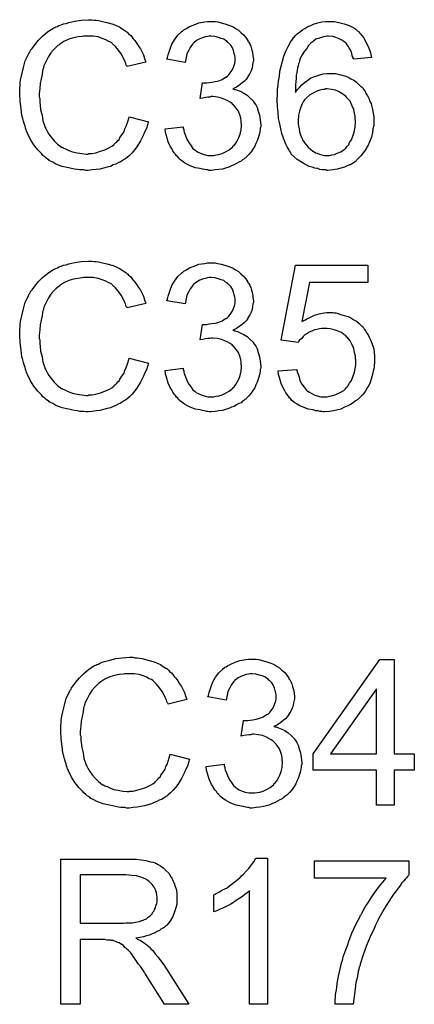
# Model space of a CAD drawing. Extents: x -0.07 to 0.95, y -0.15 to 2.2.
# Tile 15 of 18: x 0.41 to 0.5, y 1.37 to 1.59. Entities that reach past the tile are written whole.
import ezdxf

# ---------------------------------------------------------------- set-up
doc = ezdxf.new("R2010")
doc.units = 0
doc.layers.add('gto', color=2, linetype='CONTINUOUS')

msp = doc.modelspace()

# ---------------------------------------------------------------- linework, layer by layer
at = {"layer": 'gto', "color": 2}
for points in [[(0.4268, 1.5885), (0.4273, 1.5884), (0.4278, 1.5884), (0.4283, 1.5883), (0.4289, 1.5882), (0.4301, 1.5879), (0.4315, 1.5875), (0.4322, 1.5872), (0.4329, 1.5869), (0.4335, 1.5865), (0.4341, 1.5861), (0.4342, 1.586), (0.4343, 1.586), (0.4345, 1.5858), (0.4347, 1.5856), (0.4349, 1.5854), (0.4353, 1.5851), (0.4356, 1.5847), (0.4359, 1.5843), (0.4363, 1.5839), (0.4367, 1.5833), (0.4371, 1.5827), (0.4375, 1.5821), (0.4378, 1.5815), (0.4382, 1.5808), (0.4384, 1.58), (0.4387, 1.5792), (0.4346, 1.5782), (0.4346, 1.5783), (0.4345, 1.5784), (0.4344, 1.5785), (0.4343, 1.5788), (0.4342, 1.5791), (0.4341, 1.5794), (0.4337, 1.5802), (0.4333, 1.581), (0.4327, 1.5818), (0.432, 1.5826), (0.4313, 1.5833), (0.4312, 1.5834), (0.4309, 1.5836), (0.4304, 1.5838), (0.4299, 1.5841), (0.4291, 1.5844), (0.4282, 1.5847), (0.4271, 1.5849), (0.426, 1.5849), (0.4256, 1.5849), (0.4254, 1.5849), (0.425, 1.5849), (0.4247, 1.5848), (0.4238, 1.5847), (0.4228, 1.5845), (0.4218, 1.5842), (0.4207, 1.5837), (0.4198, 1.5831), (0.4197, 1.5831), (0.4197, 1.583), (0.4194, 1.5828), (0.4189, 1.5824), (0.4184, 1.5819), (0.4178, 1.5812), (0.4173, 1.5804), (0.4168, 1.5794), (0.4163, 1.5784), (0.4163, 1.5783), (0.4163, 1.5782), (0.4162, 1.5781), (0.4162, 1.5779), (0.4161, 1.5776), (0.416, 1.5773), (0.4159, 1.5765), (0.4157, 1.5755), (0.4155, 1.5745), (0.4154, 1.5734), (0.4153, 1.5722), (0.4153, 1.5722), (0.4153, 1.572), (0.4153, 1.5718), (0.4153, 1.5715), (0.4154, 1.5712), (0.4154, 1.5708), (0.4154, 1.5703), (0.4155, 1.5698), (0.4156, 1.5687), (0.4159, 1.5675), (0.4161, 1.5663), (0.4165, 1.5651), (0.4165, 1.5651), (0.4165, 1.565), (0.4166, 1.5648), (0.4167, 1.5646), (0.417, 1.564), (0.4174, 1.5634), (0.4179, 1.5627), (0.4186, 1.5619), (0.4193, 1.5612), (0.4202, 1.5605), (0.4202, 1.5605), (0.4203, 1.5605), (0.4205, 1.5604), (0.4207, 1.5603), (0.4209, 1.5602), (0.4212, 1.5601), (0.4218, 1.5598), (0.4226, 1.5595), (0.4236, 1.5593), (0.4246, 1.5591), (0.4256, 1.559), (0.426, 1.559), (0.4262, 1.5591), (0.4266, 1.5591), (0.4269, 1.5591), (0.4277, 1.5593), (0.4287, 1.5596), (0.4297, 1.5599), (0.4307, 1.5604), (0.4312, 1.5607), (0.4317, 1.5611), (0.4317, 1.5611), (0.4317, 1.5612), (0.4319, 1.5613), (0.4321, 1.5615), (0.4323, 1.5617), (0.4325, 1.562), (0.4328, 1.5622), (0.433, 1.5626), (0.4333, 1.563), (0.4336, 1.5635), (0.4339, 1.5639), (0.4341, 1.5645), (0.4344, 1.5651), (0.4346, 1.5657), (0.4348, 1.5664), (0.435, 1.5672), (0.4393, 1.5661), (0.4393, 1.5661), (0.4392, 1.5659), (0.4391, 1.5656), (0.439, 1.5652), (0.4389, 1.5648), (0.4387, 1.5643), (0.4384, 1.5638), (0.4382, 1.5632), (0.4375, 1.5619), (0.4367, 1.5606), (0.4362, 1.5599), (0.4357, 1.5593), (0.4351, 1.5587), (0.4345, 1.5582), (0.4344, 1.5581), (0.4343, 1.558), (0.4341, 1.5579), (0.4339, 1.5578), (0.4335, 1.5575), (0.4331, 1.5573), (0.4326, 1.5571), (0.4321, 1.5568), (0.4315, 1.5566), (0.4309, 1.5563), (0.4302, 1.5561), (0.4294, 1.5559), (0.4286, 1.5557), (0.4278, 1.5556), (0.4269, 1.5555), (0.426, 1.5554), (0.4255, 1.5554), (0.4251, 1.5555), (0.4247, 1.5555), (0.4242, 1.5555), (0.4237, 1.5556), (0.423, 1.5557), (0.4217, 1.556), (0.4203, 1.5563), (0.4189, 1.5568), (0.4183, 1.5572), (0.4176, 1.5575), (0.4176, 1.5576), (0.4175, 1.5576), (0.4173, 1.5578), (0.4171, 1.5579), (0.4168, 1.5581), (0.4165, 1.5584), (0.4161, 1.5587), (0.4158, 1.5591), (0.4154, 1.5595), (0.415, 1.5599), (0.4141, 1.561), (0.4134, 1.5622), (0.4127, 1.5636), (0.4127, 1.5637), (0.4126, 1.5638), (0.4125, 1.564), (0.4124, 1.5643), (0.4123, 1.5647), (0.4122, 1.5651), (0.412, 1.5657), (0.4118, 1.5662), (0.4117, 1.5668), (0.4115, 1.5675), (0.4113, 1.5689), (0.4111, 1.5706), (0.411, 1.5722), (0.411, 1.5723), (0.411, 1.5724), (0.411, 1.5727), (0.411, 1.573), (0.411, 1.5735), (0.4111, 1.574), (0.4111, 1.5746), (0.4112, 1.5752), (0.4115, 1.5765), (0.4118, 1.578), (0.4122, 1.5795), (0.4129, 1.5809), (0.4129, 1.5809), (0.413, 1.5811), (0.4131, 1.5813), (0.4133, 1.5815), (0.4134, 1.5818), (0.4137, 1.5822), (0.4143, 1.583), (0.4151, 1.584), (0.416, 1.5849), (0.4171, 1.5858), (0.4183, 1.5866), (0.4183, 1.5866), (0.4185, 1.5867), (0.4187, 1.5868), (0.4189, 1.5869), (0.4193, 1.587), (0.4196, 1.5872), (0.4201, 1.5874), (0.4206, 1.5876), (0.4212, 1.5877), (0.4218, 1.5879), (0.4231, 1.5882), (0.4245, 1.5884), (0.4261, 1.5885), (0.4265, 1.5885), (0.4268, 1.5885)], [(0.4539, 1.5881), (0.4545, 1.588), (0.4552, 1.5878), (0.456, 1.5876), (0.4569, 1.5873), (0.4577, 1.587), (0.4578, 1.587), (0.4578, 1.5869), (0.4581, 1.5868), (0.4585, 1.5865), (0.459, 1.5862), (0.4595, 1.5857), (0.4601, 1.5852), (0.4606, 1.5846), (0.4611, 1.5839), (0.4611, 1.5838), (0.4613, 1.5836), (0.4615, 1.5832), (0.4617, 1.5827), (0.4619, 1.5821), (0.4621, 1.5814), (0.4622, 1.5806), (0.4623, 1.5798), (0.4623, 1.5797), (0.4623, 1.5794), (0.4622, 1.5791), (0.4621, 1.5785), (0.462, 1.5779), (0.4618, 1.5773), (0.4615, 1.5767), (0.4611, 1.576), (0.4611, 1.5759), (0.4609, 1.5757), (0.4607, 1.5754), (0.4603, 1.575), (0.4598, 1.5746), (0.4593, 1.5742), (0.4586, 1.5737), (0.4578, 1.5733), (0.4579, 1.5733), (0.458, 1.5733), (0.4581, 1.5732), (0.4583, 1.5732), (0.4588, 1.573), (0.4595, 1.5727), (0.4602, 1.5724), (0.4609, 1.5719), (0.4616, 1.5713), (0.4623, 1.5706), (0.4623, 1.5705), (0.4625, 1.5702), (0.4628, 1.5698), (0.4631, 1.5692), (0.4633, 1.5684), (0.4636, 1.5675), (0.4638, 1.5665), (0.4639, 1.5654), (0.4639, 1.5654), (0.4639, 1.5652), (0.4639, 1.565), (0.4638, 1.5647), (0.4638, 1.5644), (0.4637, 1.5639), (0.4636, 1.5635), (0.4635, 1.563), (0.4631, 1.5619), (0.4628, 1.5613), (0.4626, 1.5607), (0.4622, 1.5601), (0.4618, 1.5595), (0.4613, 1.5589), (0.4608, 1.5584), (0.4607, 1.5583), (0.4606, 1.5582), (0.4604, 1.5581), (0.4602, 1.5579), (0.4599, 1.5577), (0.4596, 1.5574), (0.4591, 1.5572), (0.4586, 1.5569), (0.4581, 1.5566), (0.4575, 1.5564), (0.4569, 1.5561), (0.4562, 1.5559), (0.4555, 1.5557), (0.4547, 1.5556), (0.4539, 1.5555), (0.453, 1.5554), (0.4526, 1.5554), (0.4523, 1.5555), (0.452, 1.5555), (0.4516, 1.5556), (0.4511, 1.5557), (0.4506, 1.5558), (0.4495, 1.556), (0.4483, 1.5565), (0.4477, 1.5568), (0.4472, 1.5571), (0.4466, 1.5575), (0.4461, 1.5579), (0.446, 1.558), (0.4459, 1.5581), (0.4458, 1.5582), (0.4457, 1.5584), (0.4454, 1.5586), (0.4452, 1.559), (0.4449, 1.5593), (0.4446, 1.5597), (0.4444, 1.5602), (0.4441, 1.5606), (0.4436, 1.5617), (0.4432, 1.563), (0.443, 1.5637), (0.4429, 1.5645), (0.4469, 1.565), (0.4469, 1.5649), (0.4469, 1.5648), (0.4469, 1.5646), (0.447, 1.5644), (0.447, 1.5641), (0.4471, 1.5638), (0.4474, 1.5631), (0.4477, 1.5623), (0.4481, 1.5615), (0.4486, 1.5608), (0.4491, 1.5601), (0.4492, 1.5601), (0.4494, 1.5599), (0.4498, 1.5596), (0.4502, 1.5594), (0.4508, 1.5591), (0.4515, 1.5589), (0.4523, 1.5587), (0.4531, 1.5587), (0.4534, 1.5587), (0.4536, 1.5587), (0.4541, 1.5588), (0.4547, 1.5589), (0.4554, 1.5591), (0.4562, 1.5595), (0.457, 1.5599), (0.4578, 1.5606), (0.4578, 1.5607), (0.4581, 1.5609), (0.4584, 1.5614), (0.4587, 1.5619), (0.4591, 1.5626), (0.4594, 1.5634), (0.4596, 1.5643), (0.4597, 1.5653), (0.4597, 1.5654), (0.4597, 1.5655), (0.4597, 1.5656), (0.4596, 1.5658), (0.4596, 1.5663), (0.4595, 1.5669), (0.4593, 1.5676), (0.459, 1.5684), (0.4585, 1.5691), (0.4579, 1.5698), (0.4578, 1.5699), (0.4576, 1.5701), (0.4572, 1.5704), (0.4567, 1.5707), (0.456, 1.571), (0.4553, 1.5713), (0.4544, 1.5715), (0.4534, 1.5716), (0.453, 1.5716), (0.4527, 1.5715), (0.4523, 1.5715), (0.4518, 1.5714), (0.4512, 1.5713), (0.4506, 1.5712), (0.4511, 1.5746), (0.4513, 1.5746), (0.4515, 1.5746), (0.4521, 1.5746), (0.4526, 1.5747), (0.4532, 1.5748), (0.4539, 1.5749), (0.4547, 1.5751), (0.4554, 1.5754), (0.4562, 1.5759), (0.4563, 1.5759), (0.4563, 1.5759), (0.4566, 1.5761), (0.4569, 1.5764), (0.4572, 1.5768), (0.4576, 1.5774), (0.4579, 1.5781), (0.4582, 1.5789), (0.4583, 1.5794), (0.4583, 1.5799), (0.4583, 1.5799), (0.4583, 1.58), (0.4583, 1.5803), (0.4582, 1.5806), (0.4581, 1.5811), (0.4579, 1.5817), (0.4577, 1.5823), (0.4573, 1.5829), (0.4568, 1.5834), (0.4567, 1.5835), (0.4565, 1.5837), (0.4562, 1.5839), (0.4558, 1.5842), (0.4552, 1.5844), (0.4546, 1.5846), (0.4538, 1.5848), (0.453, 1.5849), (0.4526, 1.5849), (0.4522, 1.5848), (0.4517, 1.5847), (0.4511, 1.5845), (0.4505, 1.5843), (0.4498, 1.5839), (0.4492, 1.5834), (0.4492, 1.5834), (0.449, 1.5832), (0.4487, 1.5828), (0.4484, 1.5824), (0.4481, 1.5818), (0.4477, 1.581), (0.4475, 1.5802), (0.4473, 1.5791), (0.4433, 1.5798), (0.4433, 1.5799), (0.4434, 1.58), (0.4434, 1.5802), (0.4435, 1.5805), (0.4436, 1.5808), (0.4437, 1.5812), (0.444, 1.5821), (0.4444, 1.5831), (0.445, 1.5841), (0.4457, 1.5851), (0.4466, 1.5859), (0.4466, 1.586), (0.4467, 1.586), (0.4469, 1.5861), (0.447, 1.5863), (0.4473, 1.5864), (0.4476, 1.5866), (0.4479, 1.5868), (0.4483, 1.587), (0.4493, 1.5874), (0.4503, 1.5878), (0.4516, 1.588), (0.4522, 1.5881), (0.4534, 1.5881), (0.4539, 1.5881)], [(0.4797, 1.5881), (0.48, 1.5881), (0.4804, 1.588), (0.4813, 1.5878), (0.4822, 1.5876), (0.4833, 1.5872), (0.4843, 1.5867), (0.4848, 1.5864), (0.4852, 1.586), (0.4853, 1.5859), (0.4853, 1.5859), (0.4855, 1.5858), (0.4856, 1.5856), (0.4858, 1.5854), (0.486, 1.5851), (0.4865, 1.5845), (0.487, 1.5836), (0.4875, 1.5826), (0.4879, 1.5815), (0.4882, 1.5802), (0.4843, 1.5798), (0.4843, 1.5799), (0.4842, 1.5799), (0.4842, 1.5802), (0.484, 1.5806), (0.4839, 1.5811), (0.4837, 1.5817), (0.4834, 1.5822), (0.4831, 1.5827), (0.4827, 1.5832), (0.4827, 1.5833), (0.4825, 1.5834), (0.4821, 1.5837), (0.4817, 1.584), (0.4811, 1.5843), (0.4804, 1.5846), (0.4797, 1.5848), (0.4788, 1.5849), (0.4785, 1.5849), (0.4781, 1.5848), (0.4777, 1.5847), (0.4772, 1.5846), (0.4766, 1.5844), (0.476, 1.5842), (0.4755, 1.5838), (0.4754, 1.5838), (0.4752, 1.5836), (0.4748, 1.5833), (0.4744, 1.5828), (0.474, 1.5822), (0.4735, 1.5816), (0.473, 1.5808), (0.4725, 1.5798), (0.4725, 1.5798), (0.4725, 1.5797), (0.4724, 1.5796), (0.4724, 1.5794), (0.4723, 1.5791), (0.4722, 1.5788), (0.4721, 1.5784), (0.472, 1.5779), (0.4719, 1.5774), (0.4718, 1.5769), (0.4717, 1.5763), (0.4717, 1.5756), (0.4716, 1.5749), (0.4715, 1.5742), (0.4715, 1.5733), (0.4715, 1.5725), (0.4715, 1.5725), (0.4717, 1.5728), (0.472, 1.5732), (0.4724, 1.5736), (0.4729, 1.5742), (0.4735, 1.5747), (0.4742, 1.5752), (0.4749, 1.5757), (0.4749, 1.5757), (0.475, 1.5757), (0.4753, 1.5759), (0.4757, 1.576), (0.4762, 1.5762), (0.4769, 1.5764), (0.4776, 1.5766), (0.4784, 1.5767), (0.4792, 1.5767), (0.4796, 1.5767), (0.4799, 1.5767), (0.4803, 1.5767), (0.4806, 1.5766), (0.4811, 1.5765), (0.4815, 1.5764), (0.4826, 1.5761), (0.4832, 1.5758), (0.4837, 1.5755), (0.4843, 1.5752), (0.4849, 1.5748), (0.4854, 1.5743), (0.4859, 1.5738), (0.486, 1.5738), (0.4861, 1.5737), (0.4862, 1.5736), (0.4864, 1.5733), (0.4866, 1.573), (0.4868, 1.5727), (0.487, 1.5723), (0.4873, 1.5718), (0.4876, 1.5713), (0.4878, 1.5707), (0.4881, 1.5701), (0.4883, 1.5694), (0.4884, 1.5688), (0.4886, 1.568), (0.4887, 1.5672), (0.4887, 1.5663), (0.4887, 1.5663), (0.4887, 1.5662), (0.4887, 1.5661), (0.4887, 1.5658), (0.4887, 1.5656), (0.4887, 1.5653), (0.4885, 1.5645), (0.4884, 1.5637), (0.4882, 1.5627), (0.4878, 1.5617), (0.4874, 1.5608), (0.4874, 1.5607), (0.4873, 1.5607), (0.4872, 1.5605), (0.4871, 1.5603), (0.4869, 1.5599), (0.4864, 1.5593), (0.4859, 1.5586), (0.4853, 1.558), (0.4846, 1.5573), (0.4838, 1.5568), (0.4838, 1.5568), (0.4837, 1.5567), (0.4836, 1.5566), (0.4834, 1.5566), (0.4829, 1.5564), (0.4823, 1.5561), (0.4815, 1.5559), (0.4807, 1.5557), (0.4797, 1.5555), (0.4786, 1.5554), (0.4784, 1.5554), (0.4782, 1.5555), (0.4778, 1.5555), (0.4774, 1.5555), (0.4769, 1.5556), (0.4764, 1.5558), (0.4758, 1.5559), (0.4752, 1.5561), (0.4745, 1.5563), (0.4739, 1.5566), (0.4732, 1.557), (0.4725, 1.5574), (0.4719, 1.5578), (0.4712, 1.5584), (0.4706, 1.559), (0.4706, 1.5591), (0.4705, 1.5592), (0.4704, 1.5594), (0.4702, 1.5597), (0.4699, 1.5602), (0.4697, 1.5606), (0.4694, 1.5612), (0.4691, 1.5619), (0.4688, 1.5627), (0.4685, 1.5635), (0.4683, 1.5645), (0.4681, 1.5656), (0.4678, 1.5668), (0.4677, 1.5681), (0.4676, 1.5694), (0.4675, 1.5709), (0.4675, 1.571), (0.4675, 1.571), (0.4675, 1.5712), (0.4675, 1.5713), (0.4676, 1.5718), (0.4676, 1.5724), (0.4676, 1.5732), (0.4677, 1.5741), (0.4678, 1.575), (0.468, 1.5761), (0.4681, 1.5772), (0.4684, 1.5783), (0.4687, 1.5794), (0.469, 1.5805), (0.4694, 1.5816), (0.4699, 1.5826), (0.4704, 1.5836), (0.471, 1.5844), (0.471, 1.5845), (0.4711, 1.5846), (0.4713, 1.5847), (0.4715, 1.585), (0.4718, 1.5853), (0.4722, 1.5856), (0.4726, 1.5859), (0.4731, 1.5863), (0.4736, 1.5866), (0.4742, 1.587), (0.4749, 1.5872), (0.4756, 1.5876), (0.4764, 1.5878), (0.4773, 1.588), (0.4781, 1.5881), (0.4791, 1.5881), (0.4794, 1.5881), (0.4797, 1.5881)], [(0.4785, 1.5733), (0.4782, 1.5733), (0.478, 1.5732), (0.4775, 1.5732), (0.4769, 1.573), (0.4762, 1.5728), (0.4754, 1.5724), (0.4747, 1.572), (0.4739, 1.5713), (0.4738, 1.5712), (0.4736, 1.571), (0.4733, 1.5706), (0.473, 1.57), (0.4727, 1.5693), (0.4724, 1.5684), (0.4722, 1.5675), (0.4721, 1.5663), (0.4721, 1.5663), (0.4721, 1.566), (0.4721, 1.5656), (0.4722, 1.5651), (0.4723, 1.5645), (0.4724, 1.5639), (0.4726, 1.5632), (0.4729, 1.5625), (0.473, 1.5624), (0.4731, 1.5621), (0.4733, 1.5618), (0.4736, 1.5614), (0.4739, 1.561), (0.4743, 1.5605), (0.4748, 1.5601), (0.4753, 1.5596), (0.4754, 1.5596), (0.4756, 1.5595), (0.4759, 1.5593), (0.4763, 1.5592), (0.4768, 1.559), (0.4773, 1.5588), (0.4779, 1.5587), (0.4786, 1.5587), (0.4788, 1.5587), (0.479, 1.5587), (0.4795, 1.5588), (0.4801, 1.5589), (0.4807, 1.5592), (0.4815, 1.5595), (0.4822, 1.56), (0.4826, 1.5603), (0.4829, 1.5607), (0.4829, 1.5607), (0.483, 1.5608), (0.4832, 1.561), (0.4834, 1.5615), (0.4838, 1.5621), (0.4841, 1.5629), (0.4844, 1.5638), (0.4846, 1.5649), (0.4847, 1.5661), (0.4847, 1.5662), (0.4847, 1.5663), (0.4847, 1.5664), (0.4846, 1.5667), (0.4846, 1.5669), (0.4846, 1.5673), (0.4845, 1.568), (0.4843, 1.5688), (0.4839, 1.5697), (0.4835, 1.5706), (0.4829, 1.5713), (0.4828, 1.5714), (0.4826, 1.5717), (0.4822, 1.5719), (0.4817, 1.5723), (0.481, 1.5727), (0.4803, 1.573), (0.4794, 1.5732), (0.4785, 1.5733)], [(0.4268, 1.5355), (0.4273, 1.5354), (0.4278, 1.5354), (0.4283, 1.5353), (0.4289, 1.5352), (0.4301, 1.5349), (0.4315, 1.5345), (0.4322, 1.5342), (0.4329, 1.5339), (0.4335, 1.5335), (0.4341, 1.5331), (0.4342, 1.533), (0.4343, 1.533), (0.4345, 1.5328), (0.4347, 1.5326), (0.4349, 1.5324), (0.4353, 1.5321), (0.4356, 1.5317), (0.4359, 1.5313), (0.4363, 1.5309), (0.4367, 1.5303), (0.4371, 1.5297), (0.4375, 1.5291), (0.4378, 1.5285), (0.4382, 1.5278), (0.4384, 1.527), (0.4387, 1.5262), (0.4346, 1.5252), (0.4346, 1.5253), (0.4345, 1.5254), (0.4344, 1.5255), (0.4343, 1.5258), (0.4342, 1.5261), (0.4341, 1.5264), (0.4337, 1.5272), (0.4333, 1.528), (0.4327, 1.5288), (0.432, 1.5296), (0.4313, 1.5303), (0.4312, 1.5304), (0.4309, 1.5306), (0.4304, 1.5308), (0.4299, 1.5311), (0.4291, 1.5314), (0.4282, 1.5317), (0.4271, 1.5319), (0.426, 1.5319), (0.4256, 1.5319), (0.4254, 1.5319), (0.425, 1.5319), (0.4247, 1.5318), (0.4238, 1.5317), (0.4228, 1.5315), (0.4218, 1.5312), (0.4207, 1.5307), (0.4198, 1.5301), (0.4197, 1.5301), (0.4197, 1.53), (0.4194, 1.5298), (0.4189, 1.5294), (0.4184, 1.5289), (0.4178, 1.5282), (0.4173, 1.5274), (0.4168, 1.5264), (0.4163, 1.5254), (0.4163, 1.5253), (0.4163, 1.5252), (0.4162, 1.5251), (0.4162, 1.5249), (0.4161, 1.5246), (0.416, 1.5243), (0.4159, 1.5235), (0.4157, 1.5225), (0.4155, 1.5215), (0.4154, 1.5204), (0.4153, 1.5192), (0.4153, 1.5192), (0.4153, 1.519), (0.4153, 1.5188), (0.4153, 1.5185), (0.4154, 1.5182), (0.4154, 1.5178), (0.4154, 1.5173), (0.4155, 1.5168), (0.4156, 1.5157), (0.4159, 1.5145), (0.4161, 1.5133), (0.4165, 1.5121), (0.4165, 1.5121), (0.4165, 1.512), (0.4166, 1.5118), (0.4167, 1.5116), (0.417, 1.511), (0.4174, 1.5104), (0.4179, 1.5097), (0.4186, 1.5089), (0.4193, 1.5082), (0.4202, 1.5075), (0.4202, 1.5075), (0.4203, 1.5075), (0.4205, 1.5074), (0.4207, 1.5073), (0.4209, 1.5072), (0.4212, 1.5071), (0.4218, 1.5068), (0.4226, 1.5065), (0.4236, 1.5063), (0.4246, 1.5061), (0.4256, 1.506), (0.426, 1.506), (0.4262, 1.5061), (0.4266, 1.5061), (0.4269, 1.5061), (0.4277, 1.5063), (0.4287, 1.5066), (0.4297, 1.5069), (0.4307, 1.5074), (0.4312, 1.5077), (0.4317, 1.5081), (0.4317, 1.5081), (0.4317, 1.5082), (0.4319, 1.5083), (0.4321, 1.5085), (0.4323, 1.5087), (0.4325, 1.509), (0.4328, 1.5092), (0.433, 1.5096), (0.4333, 1.51), (0.4336, 1.5105), (0.4339, 1.5109), (0.4341, 1.5115), (0.4344, 1.5121), (0.4346, 1.5127), (0.4348, 1.5134), (0.435, 1.5142), (0.4393, 1.5131), (0.4393, 1.5131), (0.4392, 1.5129), (0.4391, 1.5126), (0.439, 1.5122), (0.4389, 1.5118), (0.4387, 1.5113), (0.4384, 1.5108), (0.4382, 1.5102), (0.4375, 1.5089), (0.4367, 1.5076), (0.4362, 1.5069), (0.4357, 1.5063), (0.4351, 1.5057), (0.4345, 1.5052), (0.4344, 1.5051), (0.4343, 1.505), (0.4341, 1.5049), (0.4339, 1.5048), (0.4335, 1.5045), (0.4331, 1.5043), (0.4326, 1.5041), (0.4321, 1.5038), (0.4315, 1.5036), (0.4309, 1.5033), (0.4302, 1.5031), (0.4294, 1.5029), (0.4286, 1.5027), (0.4278, 1.5026), (0.4269, 1.5025), (0.426, 1.5024), (0.4255, 1.5024), (0.4251, 1.5025), (0.4247, 1.5025), (0.4242, 1.5025), (0.4237, 1.5026), (0.423, 1.5027), (0.4217, 1.503), (0.4203, 1.5033), (0.4189, 1.5038), (0.4183, 1.5042), (0.4176, 1.5045), (0.4176, 1.5046), (0.4175, 1.5046), (0.4173, 1.5048), (0.4171, 1.5049), (0.4168, 1.5051), (0.4165, 1.5054), (0.4161, 1.5057), (0.4158, 1.5061), (0.4154, 1.5065), (0.415, 1.5069), (0.4141, 1.508), (0.4134, 1.5092), (0.4127, 1.5106), (0.4127, 1.5107), (0.4126, 1.5108), (0.4125, 1.511), (0.4124, 1.5113), (0.4123, 1.5117), (0.4122, 1.5121), (0.412, 1.5127), (0.4118, 1.5132), (0.4117, 1.5138), (0.4115, 1.5145), (0.4113, 1.5159), (0.4111, 1.5176), (0.411, 1.5192), (0.411, 1.5193), (0.411, 1.5194), (0.411, 1.5197), (0.411, 1.52), (0.411, 1.5205), (0.4111, 1.521), (0.4111, 1.5216), (0.4112, 1.5222), (0.4115, 1.5235), (0.4118, 1.525), (0.4122, 1.5265), (0.4129, 1.5279), (0.4129, 1.5279), (0.413, 1.5281), (0.4131, 1.5283), (0.4133, 1.5285), (0.4134, 1.5288), (0.4137, 1.5292), (0.4143, 1.53), (0.4151, 1.531), (0.416, 1.5319), (0.4171, 1.5328), (0.4183, 1.5336), (0.4183, 1.5336), (0.4185, 1.5337), (0.4187, 1.5338), (0.4189, 1.5339), (0.4193, 1.534), (0.4196, 1.5342), (0.4201, 1.5344), (0.4206, 1.5346), (0.4212, 1.5347), (0.4218, 1.5349), (0.4231, 1.5352), (0.4245, 1.5354), (0.4261, 1.5355), (0.4265, 1.5355), (0.4268, 1.5355)], [(0.4539, 1.5351), (0.4545, 1.535), (0.4552, 1.5348), (0.456, 1.5346), (0.4569, 1.5343), (0.4577, 1.534), (0.4578, 1.534), (0.4578, 1.5339), (0.4581, 1.5338), (0.4585, 1.5335), (0.459, 1.5332), (0.4595, 1.5327), (0.4601, 1.5322), (0.4606, 1.5316), (0.4611, 1.5309), (0.4611, 1.5308), (0.4613, 1.5306), (0.4615, 1.5302), (0.4617, 1.5297), (0.4619, 1.5291), (0.4621, 1.5284), (0.4622, 1.5276), (0.4623, 1.5268), (0.4623, 1.5267), (0.4623, 1.5264), (0.4622, 1.5261), (0.4621, 1.5255), (0.462, 1.5249), (0.4618, 1.5243), (0.4615, 1.5237), (0.4611, 1.523), (0.4611, 1.5229), (0.4609, 1.5227), (0.4607, 1.5224), (0.4603, 1.522), (0.4598, 1.5216), (0.4593, 1.5212), (0.4586, 1.5207), (0.4578, 1.5203), (0.4579, 1.5203), (0.458, 1.5203), (0.4581, 1.5202), (0.4583, 1.5202), (0.4588, 1.52), (0.4595, 1.5197), (0.4602, 1.5194), (0.4609, 1.5189), (0.4616, 1.5183), (0.4623, 1.5176), (0.4623, 1.5175), (0.4625, 1.5172), (0.4628, 1.5168), (0.4631, 1.5162), (0.4633, 1.5154), (0.4636, 1.5145), (0.4638, 1.5135), (0.4639, 1.5124), (0.4639, 1.5124), (0.4639, 1.5122), (0.4639, 1.512), (0.4638, 1.5117), (0.4638, 1.5114), (0.4637, 1.5109), (0.4636, 1.5105), (0.4635, 1.51), (0.4631, 1.5089), (0.4628, 1.5083), (0.4626, 1.5077), (0.4622, 1.5071), (0.4618, 1.5065), (0.4613, 1.5059), (0.4608, 1.5054), (0.4607, 1.5053), (0.4606, 1.5052), (0.4604, 1.5051), (0.4602, 1.5049), (0.4599, 1.5047), (0.4596, 1.5044), (0.4591, 1.5042), (0.4586, 1.5039), (0.4581, 1.5036), (0.4575, 1.5034), (0.4569, 1.5031), (0.4562, 1.5029), (0.4555, 1.5027), (0.4547, 1.5026), (0.4539, 1.5025), (0.453, 1.5024), (0.4526, 1.5024), (0.4523, 1.5025), (0.452, 1.5025), (0.4516, 1.5026), (0.4511, 1.5027), (0.4506, 1.5028), (0.4495, 1.503), (0.4483, 1.5035), (0.4477, 1.5038), (0.4472, 1.5041), (0.4466, 1.5045), (0.4461, 1.5049), (0.446, 1.505), (0.4459, 1.5051), (0.4458, 1.5052), (0.4457, 1.5054), (0.4454, 1.5056), (0.4452, 1.506), (0.4449, 1.5063), (0.4446, 1.5067), (0.4444, 1.5072), (0.4441, 1.5076), (0.4436, 1.5087), (0.4432, 1.51), (0.443, 1.5107), (0.4429, 1.5115), (0.4469, 1.512), (0.4469, 1.5119), (0.4469, 1.5118), (0.4469, 1.5116), (0.447, 1.5114), (0.447, 1.5111), (0.4471, 1.5108), (0.4474, 1.5101), (0.4477, 1.5093), (0.4481, 1.5085), (0.4486, 1.5078), (0.4491, 1.5071), (0.4492, 1.5071), (0.4494, 1.5069), (0.4498, 1.5066), (0.4502, 1.5064), (0.4508, 1.5061), (0.4515, 1.5059), (0.4523, 1.5057), (0.4531, 1.5057), (0.4534, 1.5057), (0.4536, 1.5057), (0.4541, 1.5058), (0.4547, 1.5059), (0.4554, 1.5061), (0.4562, 1.5065), (0.457, 1.5069), (0.4578, 1.5076), (0.4578, 1.5077), (0.4581, 1.5079), (0.4584, 1.5084), (0.4587, 1.5089), (0.4591, 1.5096), (0.4594, 1.5104), (0.4596, 1.5113), (0.4597, 1.5123), (0.4597, 1.5124), (0.4597, 1.5125), (0.4597, 1.5126), (0.4596, 1.5128), (0.4596, 1.5133), (0.4595, 1.5139), (0.4593, 1.5146), (0.459, 1.5154), (0.4585, 1.5161), (0.4579, 1.5168), (0.4578, 1.5169), (0.4576, 1.5171), (0.4572, 1.5174), (0.4567, 1.5177), (0.456, 1.518), (0.4553, 1.5183), (0.4544, 1.5185), (0.4534, 1.5186), (0.453, 1.5186), (0.4527, 1.5185), (0.4523, 1.5185), (0.4518, 1.5184), (0.4512, 1.5183), (0.4506, 1.5182), (0.4511, 1.5216), (0.4513, 1.5216), (0.4515, 1.5216), (0.4521, 1.5216), (0.4526, 1.5217), (0.4532, 1.5218), (0.4539, 1.5219), (0.4547, 1.5221), (0.4554, 1.5224), (0.4562, 1.5229), (0.4563, 1.5229), (0.4563, 1.5229), (0.4566, 1.5231), (0.4569, 1.5234), (0.4572, 1.5238), (0.4576, 1.5244), (0.4579, 1.5251), (0.4582, 1.5259), (0.4583, 1.5264), (0.4583, 1.5269), (0.4583, 1.5269), (0.4583, 1.527), (0.4583, 1.5273), (0.4582, 1.5276), (0.4581, 1.5281), (0.4579, 1.5287), (0.4577, 1.5293), (0.4573, 1.5299), (0.4568, 1.5304), (0.4567, 1.5305), (0.4565, 1.5307), (0.4562, 1.5309), (0.4558, 1.5312), (0.4552, 1.5314), (0.4546, 1.5316), (0.4538, 1.5318), (0.453, 1.5319), (0.4526, 1.5319), (0.4522, 1.5318), (0.4517, 1.5317), (0.4511, 1.5315), (0.4505, 1.5313), (0.4498, 1.5309), (0.4492, 1.5304), (0.4492, 1.5304), (0.449, 1.5302), (0.4487, 1.5298), (0.4484, 1.5294), (0.4481, 1.5288), (0.4477, 1.528), (0.4475, 1.5272), (0.4473, 1.5261), (0.4433, 1.5268), (0.4433, 1.5269), (0.4434, 1.527), (0.4434, 1.5272), (0.4435, 1.5275), (0.4436, 1.5278), (0.4437, 1.5282), (0.444, 1.5291), (0.4444, 1.5301), (0.445, 1.5311), (0.4457, 1.5321), (0.4466, 1.5329), (0.4466, 1.533), (0.4467, 1.533), (0.4469, 1.5331), (0.447, 1.5333), (0.4473, 1.5334), (0.4476, 1.5336), (0.4479, 1.5338), (0.4483, 1.534), (0.4493, 1.5344), (0.4503, 1.5348), (0.4516, 1.535), (0.4522, 1.5351), (0.4534, 1.5351), (0.4539, 1.5351)], [(0.4874, 1.5308), (0.4746, 1.5308), (0.4729, 1.5222), (0.473, 1.5222), (0.473, 1.5223), (0.4732, 1.5224), (0.4734, 1.5225), (0.4737, 1.5226), (0.474, 1.5228), (0.4748, 1.5232), (0.4757, 1.5236), (0.4767, 1.5239), (0.4778, 1.5241), (0.4784, 1.5242), (0.4794, 1.5242), (0.4797, 1.5242), (0.48, 1.5241), (0.4804, 1.5241), (0.4809, 1.524), (0.4814, 1.5238), (0.4825, 1.5235), (0.4831, 1.5233), (0.4837, 1.523), (0.4843, 1.5226), (0.4849, 1.5223), (0.4855, 1.5218), (0.486, 1.5213), (0.4861, 1.5212), (0.4862, 1.5212), (0.4863, 1.521), (0.4865, 1.5208), (0.4867, 1.5205), (0.487, 1.5201), (0.4872, 1.5197), (0.4875, 1.5193), (0.4877, 1.5188), (0.488, 1.5182), (0.4882, 1.5176), (0.4885, 1.5169), (0.4887, 1.5162), (0.4888, 1.5154), (0.4889, 1.5146), (0.4889, 1.5138), (0.4889, 1.5138), (0.4889, 1.5136), (0.4889, 1.5134), (0.4889, 1.5131), (0.4888, 1.5127), (0.4888, 1.5123), (0.4887, 1.5118), (0.4886, 1.5113), (0.4883, 1.5101), (0.4879, 1.5088), (0.4876, 1.5082), (0.4872, 1.5076), (0.4869, 1.5069), (0.4864, 1.5063), (0.4864, 1.5063), (0.4863, 1.5061), (0.4861, 1.506), (0.4858, 1.5057), (0.4855, 1.5054), (0.4852, 1.5051), (0.4847, 1.5048), (0.4842, 1.5044), (0.4836, 1.504), (0.483, 1.5037), (0.4823, 1.5034), (0.4815, 1.503), (0.4808, 1.5028), (0.4799, 1.5026), (0.479, 1.5025), (0.478, 1.5024), (0.4776, 1.5024), (0.4773, 1.5025), (0.4769, 1.5025), (0.4765, 1.5026), (0.476, 1.5026), (0.4754, 1.5028), (0.4743, 1.503), (0.4731, 1.5035), (0.4725, 1.5037), (0.4719, 1.5041), (0.4714, 1.5044), (0.4708, 1.5048), (0.4708, 1.5049), (0.4707, 1.5049), (0.4706, 1.5051), (0.4704, 1.5053), (0.4702, 1.5055), (0.47, 1.5058), (0.4697, 1.5062), (0.4694, 1.5066), (0.4692, 1.507), (0.4689, 1.5075), (0.4684, 1.5086), (0.468, 1.5099), (0.4678, 1.5106), (0.4677, 1.5114), (0.4718, 1.5117), (0.4718, 1.5116), (0.4718, 1.5115), (0.4719, 1.5114), (0.4719, 1.5112), (0.4721, 1.5107), (0.4723, 1.51), (0.4725, 1.5093), (0.4729, 1.5085), (0.4734, 1.5078), (0.4739, 1.5072), (0.474, 1.5071), (0.4742, 1.5069), (0.4746, 1.5067), (0.4751, 1.5064), (0.4756, 1.5061), (0.4763, 1.5059), (0.4771, 1.5057), (0.478, 1.5057), (0.4783, 1.5057), (0.4785, 1.5057), (0.479, 1.5058), (0.4797, 1.506), (0.4804, 1.5062), (0.4812, 1.5066), (0.4821, 1.5071), (0.4824, 1.5074), (0.4828, 1.5078), (0.4828, 1.5079), (0.4829, 1.5079), (0.483, 1.508), (0.4831, 1.5082), (0.4834, 1.5087), (0.4838, 1.5093), (0.4841, 1.5101), (0.4845, 1.5111), (0.4847, 1.5122), (0.4848, 1.5128), (0.4848, 1.5135), (0.4848, 1.5135), (0.4848, 1.5136), (0.4848, 1.5138), (0.4847, 1.514), (0.4847, 1.5143), (0.4847, 1.5146), (0.4845, 1.5154), (0.4843, 1.5163), (0.484, 1.5171), (0.4835, 1.518), (0.4829, 1.5188), (0.4829, 1.5188), (0.4828, 1.5188), (0.4826, 1.5191), (0.4821, 1.5194), (0.4816, 1.5198), (0.4809, 1.5201), (0.48, 1.5204), (0.4791, 1.5206), (0.4785, 1.5207), (0.4776, 1.5207), (0.4773, 1.5207), (0.4768, 1.5206), (0.4762, 1.5205), (0.4757, 1.5204), (0.4751, 1.5201), (0.4745, 1.5199), (0.4744, 1.5198), (0.4742, 1.5197), (0.474, 1.5195), (0.4736, 1.5193), (0.4732, 1.5189), (0.4729, 1.5185), (0.4724, 1.5181), (0.4721, 1.5176), (0.4684, 1.5181), (0.4715, 1.5346), (0.4874, 1.5346), (0.4874, 1.5308)], [(0.4358, 1.4485), (0.4363, 1.4484), (0.4368, 1.4484), (0.4373, 1.4483), (0.4379, 1.4482), (0.4391, 1.4479), (0.4405, 1.4475), (0.4412, 1.4472), (0.4419, 1.4469), (0.4425, 1.4465), (0.4431, 1.4461), (0.4432, 1.446), (0.4433, 1.446), (0.4435, 1.4458), (0.4437, 1.4456), (0.4439, 1.4454), (0.4443, 1.4451), (0.4446, 1.4447), (0.4449, 1.4443), (0.4453, 1.4439), (0.4457, 1.4433), (0.4461, 1.4427), (0.4465, 1.4421), (0.4468, 1.4415), (0.4472, 1.4408), (0.4474, 1.44), (0.4477, 1.4392), (0.4436, 1.4382), (0.4436, 1.4383), (0.4435, 1.4384), (0.4434, 1.4385), (0.4433, 1.4388), (0.4432, 1.4391), (0.4431, 1.4394), (0.4427, 1.4402), (0.4423, 1.441), (0.4417, 1.4418), (0.441, 1.4426), (0.4403, 1.4433), (0.4402, 1.4434), (0.4399, 1.4436), (0.4394, 1.4438), (0.4388, 1.4441), (0.4381, 1.4444), (0.4372, 1.4447), (0.4361, 1.4449), (0.435, 1.4449), (0.4346, 1.4449), (0.4344, 1.4449), (0.434, 1.4449), (0.4337, 1.4448), (0.4328, 1.4447), (0.4318, 1.4445), (0.4308, 1.4442), (0.4297, 1.4437), (0.4288, 1.4431), (0.4287, 1.4431), (0.4287, 1.443), (0.4284, 1.4428), (0.4279, 1.4424), (0.4274, 1.4419), (0.4268, 1.4412), (0.4263, 1.4404), (0.4258, 1.4394), (0.4253, 1.4384), (0.4253, 1.4383), (0.4253, 1.4382), (0.4252, 1.4381), (0.4252, 1.4379), (0.4251, 1.4376), (0.425, 1.4373), (0.4249, 1.4365), (0.4247, 1.4355), (0.4245, 1.4345), (0.4244, 1.4334), (0.4243, 1.4322), (0.4243, 1.4322), (0.4243, 1.432), (0.4243, 1.4318), (0.4243, 1.4315), (0.4244, 1.4312), (0.4244, 1.4308), (0.4244, 1.4303), (0.4245, 1.4298), (0.4246, 1.4287), (0.4249, 1.4275), (0.4251, 1.4263), (0.4255, 1.4251), (0.4255, 1.4251), (0.4255, 1.425), (0.4256, 1.4248), (0.4257, 1.4246), (0.426, 1.424), (0.4264, 1.4234), (0.4269, 1.4227), (0.4276, 1.4219), (0.4283, 1.4212), (0.4292, 1.4205), (0.4292, 1.4205), (0.4293, 1.4205), (0.4295, 1.4204), (0.4297, 1.4203), (0.4299, 1.4202), (0.4302, 1.4201), (0.4308, 1.4198), (0.4316, 1.4195), (0.4326, 1.4193), (0.4336, 1.4191), (0.4346, 1.419), (0.435, 1.419), (0.4352, 1.4191), (0.4356, 1.4191), (0.4359, 1.4191), (0.4367, 1.4193), (0.4377, 1.4196), (0.4387, 1.4199), (0.4397, 1.4204), (0.4402, 1.4207), (0.4407, 1.4211), (0.4407, 1.4211), (0.4407, 1.4212), (0.4409, 1.4213), (0.4411, 1.4215), (0.4413, 1.4217), (0.4415, 1.422), (0.4418, 1.4222), (0.442, 1.4226), (0.4423, 1.423), (0.4426, 1.4235), (0.4429, 1.4239), (0.4431, 1.4245), (0.4434, 1.4251), (0.4436, 1.4257), (0.4438, 1.4264), (0.444, 1.4272), (0.4483, 1.4261), (0.4483, 1.4261), (0.4482, 1.4259), (0.4481, 1.4256), (0.448, 1.4252), (0.4479, 1.4248), (0.4477, 1.4243), (0.4474, 1.4238), (0.4472, 1.4232), (0.4465, 1.4219), (0.4457, 1.4206), (0.4452, 1.4199), (0.4447, 1.4193), (0.4441, 1.4187), (0.4435, 1.4182), (0.4434, 1.4181), (0.4433, 1.418), (0.4431, 1.4179), (0.4429, 1.4178), (0.4425, 1.4175), (0.4421, 1.4173), (0.4416, 1.4171), (0.4411, 1.4168), (0.4405, 1.4166), (0.4399, 1.4163), (0.4392, 1.4161), (0.4384, 1.4159), (0.4376, 1.4157), (0.4368, 1.4156), (0.4359, 1.4155), (0.435, 1.4154), (0.4345, 1.4154), (0.4341, 1.4155), (0.4337, 1.4155), (0.4332, 1.4155), (0.4327, 1.4156), (0.432, 1.4157), (0.4307, 1.416), (0.4293, 1.4163), (0.4279, 1.4168), (0.4273, 1.4172), (0.4266, 1.4175), (0.4266, 1.4176), (0.4265, 1.4176), (0.4263, 1.4178), (0.4261, 1.4179), (0.4258, 1.4181), (0.4255, 1.4184), (0.4251, 1.4187), (0.4248, 1.4191), (0.4244, 1.4195), (0.424, 1.4199), (0.4231, 1.421), (0.4224, 1.4222), (0.4217, 1.4236), (0.4217, 1.4237), (0.4216, 1.4238), (0.4215, 1.424), (0.4214, 1.4243), (0.4213, 1.4247), (0.4212, 1.4251), (0.421, 1.4257), (0.4208, 1.4262), (0.4207, 1.4268), (0.4205, 1.4275), (0.4203, 1.4289), (0.4201, 1.4306), (0.42, 1.4322), (0.42, 1.4323), (0.42, 1.4324), (0.42, 1.4327), (0.42, 1.433), (0.42, 1.4335), (0.4201, 1.434), (0.4201, 1.4346), (0.4202, 1.4352), (0.4205, 1.4365), (0.4208, 1.438), (0.4212, 1.4395), (0.4219, 1.4409), (0.4219, 1.4409), (0.422, 1.4411), (0.4221, 1.4413), (0.4223, 1.4415), (0.4224, 1.4418), (0.4227, 1.4422), (0.4233, 1.443), (0.4241, 1.444), (0.425, 1.4449), (0.4261, 1.4458), (0.4273, 1.4466), (0.4273, 1.4466), (0.4275, 1.4467), (0.4277, 1.4468), (0.4279, 1.4469), (0.4283, 1.447), (0.4286, 1.4472), (0.4291, 1.4474), (0.4296, 1.4476), (0.4302, 1.4477), (0.4308, 1.4479), (0.4321, 1.4482), (0.4335, 1.4484), (0.4351, 1.4485), (0.4355, 1.4485), (0.4358, 1.4485)], [(0.4629, 1.4481), (0.4635, 1.448), (0.4642, 1.4478), (0.465, 1.4476), (0.4659, 1.4473), (0.4667, 1.447), (0.4668, 1.447), (0.4668, 1.4469), (0.4671, 1.4468), (0.4675, 1.4465), (0.468, 1.4462), (0.4685, 1.4457), (0.4691, 1.4452), (0.4696, 1.4446), (0.4701, 1.4439), (0.4701, 1.4438), (0.4703, 1.4436), (0.4705, 1.4432), (0.4707, 1.4427), (0.4709, 1.4421), (0.4711, 1.4414), (0.4712, 1.4406), (0.4713, 1.4398), (0.4713, 1.4397), (0.4713, 1.4394), (0.4712, 1.4391), (0.4711, 1.4385), (0.471, 1.4379), (0.4708, 1.4373), (0.4705, 1.4367), (0.4701, 1.436), (0.4701, 1.4359), (0.4699, 1.4357), (0.4697, 1.4354), (0.4693, 1.435), (0.4688, 1.4346), (0.4683, 1.4342), (0.4676, 1.4337), (0.4668, 1.4333), (0.4669, 1.4333), (0.467, 1.4333), (0.4671, 1.4332), (0.4673, 1.4332), (0.4678, 1.433), (0.4685, 1.4327), (0.4692, 1.4324), (0.4699, 1.4319), (0.4706, 1.4313), (0.4713, 1.4306), (0.4713, 1.4305), (0.4715, 1.4302), (0.4718, 1.4298), (0.4721, 1.4292), (0.4723, 1.4284), (0.4726, 1.4275), (0.4728, 1.4265), (0.4729, 1.4254), (0.4729, 1.4254), (0.4729, 1.4252), (0.4729, 1.425), (0.4728, 1.4247), (0.4728, 1.4244), (0.4727, 1.4239), (0.4726, 1.4235), (0.4725, 1.423), (0.4721, 1.4219), (0.4718, 1.4213), (0.4716, 1.4207), (0.4712, 1.4201), (0.4708, 1.4195), (0.4703, 1.4189), (0.4698, 1.4184), (0.4697, 1.4183), (0.4696, 1.4182), (0.4694, 1.4181), (0.4692, 1.4179), (0.4689, 1.4177), (0.4686, 1.4174), (0.4681, 1.4172), (0.4676, 1.4169), (0.4671, 1.4166), (0.4665, 1.4164), (0.4659, 1.4161), (0.4652, 1.4159), (0.4645, 1.4157), (0.4637, 1.4156), (0.4629, 1.4155), (0.462, 1.4154), (0.4616, 1.4154), (0.4613, 1.4155), (0.461, 1.4155), (0.4606, 1.4156), (0.4601, 1.4157), (0.4596, 1.4158), (0.4585, 1.416), (0.4573, 1.4165), (0.4567, 1.4168), (0.4562, 1.4171), (0.4556, 1.4175), (0.4551, 1.4179), (0.455, 1.418), (0.4549, 1.4181), (0.4548, 1.4182), (0.4547, 1.4184), (0.4544, 1.4186), (0.4542, 1.419), (0.4539, 1.4193), (0.4536, 1.4197), (0.4534, 1.4202), (0.4531, 1.4206), (0.4526, 1.4217), (0.4522, 1.423), (0.452, 1.4237), (0.4519, 1.4245), (0.4559, 1.425), (0.4559, 1.4249), (0.4559, 1.4248), (0.4559, 1.4246), (0.456, 1.4244), (0.456, 1.4241), (0.4561, 1.4238), (0.4564, 1.4231), (0.4567, 1.4223), (0.4571, 1.4215), (0.4576, 1.4208), (0.4581, 1.4201), (0.4582, 1.4201), (0.4584, 1.4199), (0.4588, 1.4196), (0.4592, 1.4194), (0.4598, 1.4191), (0.4605, 1.4189), (0.4613, 1.4187), (0.4621, 1.4187), (0.4624, 1.4187), (0.4626, 1.4187), (0.4631, 1.4188), (0.4637, 1.4189), (0.4644, 1.4191), (0.4652, 1.4195), (0.466, 1.4199), (0.4668, 1.4206), (0.4668, 1.4207), (0.4671, 1.4209), (0.4674, 1.4214), (0.4677, 1.4219), (0.4681, 1.4226), (0.4684, 1.4234), (0.4686, 1.4243), (0.4687, 1.4253), (0.4687, 1.4254), (0.4687, 1.4255), (0.4687, 1.4256), (0.4686, 1.4258), (0.4686, 1.4263), (0.4685, 1.4269), (0.4683, 1.4276), (0.468, 1.4284), (0.4675, 1.4291), (0.4669, 1.4298), (0.4668, 1.4299), (0.4666, 1.4301), (0.4662, 1.4304), (0.4657, 1.4307), (0.465, 1.431), (0.4643, 1.4313), (0.4634, 1.4315), (0.4624, 1.4316), (0.462, 1.4316), (0.4617, 1.4315), (0.4613, 1.4315), (0.4608, 1.4314), (0.4602, 1.4313), (0.4596, 1.4312), (0.4601, 1.4346), (0.4603, 1.4346), (0.4605, 1.4346), (0.4611, 1.4346), (0.4616, 1.4347), (0.4622, 1.4348), (0.4629, 1.4349), (0.4637, 1.4351), (0.4644, 1.4354), (0.4652, 1.4359), (0.4653, 1.4359), (0.4653, 1.4359), (0.4656, 1.4361), (0.4659, 1.4364), (0.4662, 1.4368), (0.4666, 1.4374), (0.4669, 1.4381), (0.4672, 1.4389), (0.4673, 1.4394), (0.4673, 1.4399), (0.4673, 1.4399), (0.4673, 1.44), (0.4673, 1.4403), (0.4672, 1.4406), (0.4671, 1.4411), (0.4669, 1.4417), (0.4667, 1.4423), (0.4663, 1.4429), (0.4658, 1.4434), (0.4657, 1.4435), (0.4655, 1.4437), (0.4652, 1.4439), (0.4648, 1.4442), (0.4642, 1.4444), (0.4636, 1.4446), (0.4628, 1.4448), (0.462, 1.4449), (0.4616, 1.4449), (0.4612, 1.4448), (0.4607, 1.4447), (0.4601, 1.4445), (0.4595, 1.4443), (0.4588, 1.4439), (0.4582, 1.4434), (0.4582, 1.4434), (0.458, 1.4432), (0.4577, 1.4428), (0.4574, 1.4424), (0.4571, 1.4418), (0.4567, 1.441), (0.4565, 1.4402), (0.4563, 1.4391), (0.4523, 1.4398), (0.4523, 1.4399), (0.4524, 1.44), (0.4524, 1.4402), (0.4525, 1.4405), (0.4526, 1.4408), (0.4527, 1.4412), (0.453, 1.4421), (0.4534, 1.4431), (0.454, 1.4441), (0.4547, 1.4451), (0.4556, 1.4459), (0.4556, 1.446), (0.4557, 1.446), (0.4559, 1.4461), (0.456, 1.4463), (0.4563, 1.4464), (0.4566, 1.4466), (0.4569, 1.4468), (0.4573, 1.447), (0.4583, 1.4474), (0.4593, 1.4478), (0.4606, 1.448), (0.4612, 1.4481), (0.4624, 1.4481), (0.4629, 1.4481)], [(0.4932, 1.4273), (0.4976, 1.4273), (0.4976, 1.4237), (0.4932, 1.4237), (0.4932, 1.416), (0.4893, 1.416), (0.4893, 1.4237), (0.4754, 1.4237), (0.4754, 1.4273), (0.49, 1.448), (0.4932, 1.448), (0.4932, 1.4273)], [(0.4893, 1.4416), (0.4792, 1.4273), (0.4893, 1.4273), (0.4893, 1.4416)], [(0.4352, 1.4042), (0.4356, 1.4042), (0.4366, 1.4042), (0.4376, 1.404), (0.4387, 1.4039), (0.4397, 1.4036), (0.4402, 1.4035), (0.4407, 1.4034), (0.4407, 1.4034), (0.4407, 1.4033), (0.441, 1.4032), (0.4414, 1.403), (0.4419, 1.4027), (0.4425, 1.4023), (0.4431, 1.4017), (0.4437, 1.4011), (0.4442, 1.4003), (0.4442, 1.4003), (0.4443, 1.4002), (0.4444, 1.4), (0.4446, 1.3995), (0.4449, 1.3989), (0.4451, 1.3982), (0.4454, 1.3974), (0.4455, 1.3965), (0.4455, 1.3955), (0.4455, 1.3955), (0.4455, 1.3954), (0.4455, 1.3952), (0.4455, 1.395), (0.4455, 1.3946), (0.4455, 1.3943), (0.4453, 1.3935), (0.445, 1.3926), (0.4446, 1.3916), (0.4441, 1.3907), (0.4437, 1.3902), (0.4433, 1.3897), (0.4433, 1.3897), (0.4432, 1.3896), (0.4431, 1.3895), (0.4429, 1.3894), (0.4427, 1.3892), (0.4424, 1.389), (0.442, 1.3888), (0.4417, 1.3885), (0.4412, 1.3883), (0.4407, 1.388), (0.4401, 1.3878), (0.4395, 1.3875), (0.4388, 1.3873), (0.4382, 1.3871), (0.4374, 1.387), (0.4365, 1.3868), (0.4366, 1.3868), (0.4368, 1.3867), (0.4371, 1.3865), (0.4375, 1.3863), (0.4383, 1.3858), (0.4387, 1.3855), (0.4391, 1.3852), (0.4392, 1.3851), (0.4394, 1.3849), (0.4398, 1.3845), (0.4402, 1.3841), (0.4407, 1.3834), (0.4413, 1.3827), (0.4419, 1.3819), (0.4426, 1.381), (0.4481, 1.3723), (0.4428, 1.3723), (0.4386, 1.3789), (0.4386, 1.379), (0.4385, 1.3791), (0.4384, 1.3792), (0.4383, 1.3794), (0.438, 1.3799), (0.4376, 1.3805), (0.437, 1.3812), (0.4365, 1.382), (0.436, 1.3827), (0.4356, 1.3833), (0.4355, 1.3834), (0.4354, 1.3836), (0.4352, 1.3838), (0.4348, 1.3842), (0.4341, 1.3848), (0.4338, 1.3852), (0.4334, 1.3854), (0.4334, 1.3855), (0.4333, 1.3855), (0.4331, 1.3856), (0.4328, 1.3858), (0.4325, 1.3859), (0.4322, 1.386), (0.4315, 1.3863), (0.4314, 1.3863), (0.4313, 1.3863), (0.4311, 1.3863), (0.4309, 1.3864), (0.4306, 1.3864), (0.4302, 1.3864), (0.4297, 1.3865), (0.4243, 1.3865), (0.4243, 1.3723), (0.42, 1.3723), (0.42, 1.4042), (0.4348, 1.4042), (0.4352, 1.4042)], [(0.4654, 1.3723), (0.4614, 1.3723), (0.4614, 1.3973), (0.4614, 1.3972), (0.4612, 1.397), (0.4609, 1.3968), (0.4604, 1.3964), (0.4599, 1.396), (0.4593, 1.3956), (0.4585, 1.3951), (0.4577, 1.3945), (0.4577, 1.3945), (0.4576, 1.3945), (0.4573, 1.3943), (0.4569, 1.3941), (0.4563, 1.3938), (0.4557, 1.3935), (0.455, 1.3932), (0.4543, 1.3928), (0.4536, 1.3926), (0.4536, 1.3963), (0.4536, 1.3963), (0.4537, 1.3964), (0.4539, 1.3965), (0.4541, 1.3966), (0.4544, 1.3968), (0.4547, 1.3969), (0.4555, 1.3974), (0.4565, 1.3979), (0.4574, 1.3986), (0.4583, 1.3993), (0.4593, 1.4001), (0.4594, 1.4001), (0.4594, 1.4002), (0.4595, 1.4003), (0.4597, 1.4005), (0.4601, 1.4009), (0.4607, 1.4015), (0.4613, 1.4021), (0.4619, 1.4029), (0.4624, 1.4036), (0.4628, 1.4044), (0.4654, 1.4044), (0.4654, 1.3723)], [(0.4964, 1.4007), (0.4964, 1.4007), (0.4963, 1.4006), (0.4961, 1.4004), (0.4959, 1.4001), (0.4956, 1.3998), (0.4953, 1.3994), (0.4949, 1.399), (0.4945, 1.3984), (0.4941, 1.3979), (0.4936, 1.3972), (0.493, 1.3965), (0.4925, 1.3957), (0.492, 1.3949), (0.4914, 1.394), (0.4909, 1.3931), (0.4903, 1.3921), (0.4903, 1.3921), (0.4902, 1.3919), (0.49, 1.3916), (0.4898, 1.3912), (0.4896, 1.3907), (0.4893, 1.3901), (0.489, 1.3895), (0.4887, 1.3887), (0.4883, 1.3879), (0.4879, 1.3871), (0.4875, 1.3861), (0.4871, 1.3852), (0.4864, 1.3832), (0.4857, 1.3811), (0.4857, 1.381), (0.4857, 1.3809), (0.4856, 1.3806), (0.4855, 1.3804), (0.4854, 1.38), (0.4853, 1.3795), (0.4852, 1.379), (0.4851, 1.3785), (0.485, 1.3778), (0.4848, 1.3771), (0.4846, 1.3757), (0.4844, 1.374), (0.4842, 1.3723), (0.4802, 1.3723), (0.4802, 1.3723), (0.4802, 1.3725), (0.4802, 1.3726), (0.4802, 1.3729), (0.4802, 1.3733), (0.4803, 1.3738), (0.4803, 1.3743), (0.4804, 1.3748), (0.4805, 1.3755), (0.4806, 1.3761), (0.4807, 1.3769), (0.4808, 1.3777), (0.481, 1.3785), (0.4812, 1.3794), (0.4816, 1.3813), (0.4816, 1.3814), (0.4817, 1.3816), (0.4818, 1.3818), (0.4819, 1.3823), (0.482, 1.3827), (0.4822, 1.3833), (0.4824, 1.3839), (0.4827, 1.3846), (0.483, 1.3854), (0.4832, 1.3862), (0.4839, 1.3879), (0.4848, 1.3898), (0.4857, 1.3916), (0.4857, 1.3917), (0.4858, 1.3919), (0.486, 1.3921), (0.4862, 1.3925), (0.4864, 1.3929), (0.4867, 1.3934), (0.487, 1.3939), (0.4874, 1.3945), (0.4883, 1.3959), (0.4892, 1.3973), (0.4903, 1.3987), (0.4914, 1.4), (0.4757, 1.4), (0.4757, 1.4038), (0.4964, 1.4038), (0.4964, 1.4007)], [(0.4343, 1.4007), (0.4243, 1.4007), (0.4243, 1.3901), (0.4338, 1.3901), (0.4343, 1.3902), (0.435, 1.3902), (0.4357, 1.3902), (0.4364, 1.3903), (0.4372, 1.3905), (0.4378, 1.3907), (0.4379, 1.3907), (0.4381, 1.3908), (0.4384, 1.3909), (0.4388, 1.3911), (0.4392, 1.3914), (0.4396, 1.3917), (0.44, 1.3921), (0.4403, 1.3926), (0.4404, 1.3927), (0.4405, 1.3928), (0.4406, 1.3931), (0.4408, 1.3935), (0.4409, 1.3939), (0.4411, 1.3944), (0.4412, 1.3949), (0.4412, 1.3955), (0.4412, 1.3955), (0.4412, 1.3956), (0.4412, 1.3958), (0.4411, 1.3963), (0.441, 1.3968), (0.4408, 1.3974), (0.4405, 1.398), (0.4401, 1.3986), (0.4395, 1.3992), (0.4394, 1.3993), (0.4392, 1.3994), (0.4388, 1.3997), (0.4382, 1.4), (0.4376, 1.4002), (0.4366, 1.4005), (0.4356, 1.4006), (0.4343, 1.4007)]]:
    msp.add_lwpolyline(points, dxfattribs=at)

doc.saveas('drawing.dxf')
